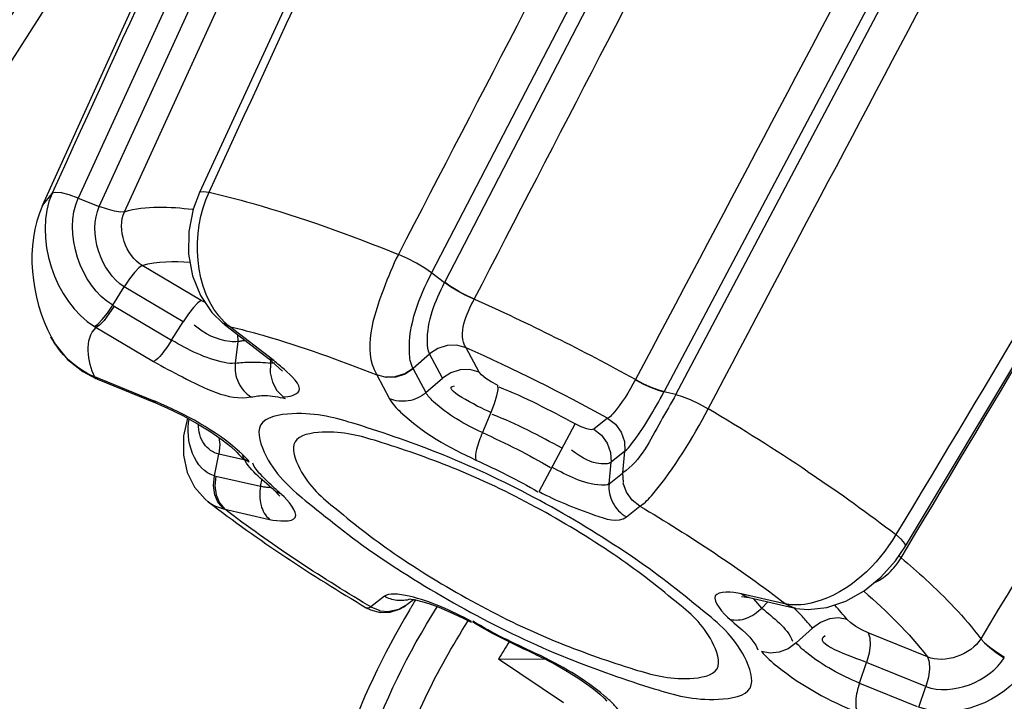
# Paper-space layout 'Sheet' of a CAD drawing. Header units: inches. Extents: x 0.2 to 10.8, y 0.2 to 8.3.
# Tile 105 of 256: x 5.3701 to 5.4465, y 1.6045 to 1.6573. Entities that reach past the tile are written whole.
import ezdxf

# ---------------------------------------------------------------- set-up
doc = ezdxf.new("R2010")
doc.units = ezdxf.units.IN
doc.header["$MEASUREMENT"] = 0
doc.layers.get('0').update_dxf_attribs({"lineweight": 5})

psp = doc.layouts.new('Sheet')

# ---------------------------------------------------------------- linework, layer by layer
at = {"color": 0, "linetype": 'ByBlock', "lineweight": -3}
for p, q in [((5.371901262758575, 1.642926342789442), (5.393770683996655, 1.691163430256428)), ((5.39217569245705, 1.681824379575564), (5.374668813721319, 1.643494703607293)), ((5.401736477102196, 1.682272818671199), (5.384073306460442, 1.643928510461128)), ((5.37629473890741, 1.64284843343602), (5.393809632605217, 1.681164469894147)), ((5.378244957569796, 1.64243840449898), (5.395747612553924, 1.680711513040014)), ((5.421615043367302, 1.675426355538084), (5.402061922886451, 1.637717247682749)), ((5.403084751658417, 1.636973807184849), (5.422593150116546, 1.674660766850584)), ((5.439954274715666, 1.666011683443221), (5.420080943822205, 1.628500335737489)), ((5.421005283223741, 1.628273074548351), (5.440863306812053, 1.665833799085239)), ((5.318550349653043, 1.574306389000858), (5.374496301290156, 1.661969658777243)), ((5.438800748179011, 1.616515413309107), (5.460537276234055, 1.652818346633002)), ((5.371901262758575, 1.642926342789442), (5.372641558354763, 1.643867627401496)), ((5.374667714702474, 1.643496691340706), (5.376295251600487, 1.642846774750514)), ((5.384202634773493, 1.635571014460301), (5.379624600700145, 1.638281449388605)), ((5.402066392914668, 1.637715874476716), (5.403063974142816, 1.63694353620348)), ((5.377338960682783, 1.635192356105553), (5.378237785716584, 1.636619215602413)), ((5.382807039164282, 1.633914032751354), (5.378237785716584, 1.636619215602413)), ((5.377338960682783, 1.635192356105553), (5.377452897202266, 1.635123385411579)), ((5.377452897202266, 1.635123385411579), (5.381907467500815, 1.632486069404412)), ((5.384504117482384, 1.635409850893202), (5.384202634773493, 1.635571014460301)), ((5.375930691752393, 1.633541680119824), (5.380512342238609, 1.630828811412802)), ((5.381907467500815, 1.632486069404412), (5.382807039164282, 1.633914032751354)), ((5.385989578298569, 1.633712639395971), (5.385877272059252, 1.633801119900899)), ((5.386294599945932, 1.633616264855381), (5.385877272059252, 1.633801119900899)), ((5.385989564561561, 1.633712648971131), (5.389417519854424, 1.631067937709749)), ((5.386388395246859, 1.633540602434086), (5.385989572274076, 1.633712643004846)), ((5.386388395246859, 1.633540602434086), (5.386294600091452, 1.633616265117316)), ((5.389816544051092, 1.630895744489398), (5.386388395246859, 1.633540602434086)), ((5.387024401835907, 1.632914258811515), (5.387036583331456, 1.63236987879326)), ((5.387036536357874, 1.632369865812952), (5.386841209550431, 1.630692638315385)), ((5.400617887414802, 1.63031199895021), (5.401903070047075, 1.631420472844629)), ((5.402907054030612, 1.629532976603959), (5.401903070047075, 1.631420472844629)), ((5.405735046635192, 1.630009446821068), (5.404729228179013, 1.631900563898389)), ((5.389417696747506, 1.631067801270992), (5.389816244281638, 1.630895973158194)), ((5.389417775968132, 1.631067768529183), (5.390512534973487, 1.630073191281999)), ((5.389574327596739, 1.630712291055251), (5.389606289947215, 1.63091745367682)), ((5.375958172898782, 1.629629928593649), (5.375830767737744, 1.629684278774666)), ((5.375830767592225, 1.629684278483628), (5.376033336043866, 1.629508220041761)), ((5.397783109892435, 1.629842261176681), (5.397814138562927, 1.629787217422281)), ((5.397814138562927, 1.629787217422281), (5.398792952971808, 1.627946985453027)), ((5.400642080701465, 1.630263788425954), (5.401620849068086, 1.628423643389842)), ((5.375958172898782, 1.629629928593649), (5.376170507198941, 1.629451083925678)), ((5.380434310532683, 1.627814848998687), (5.375958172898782, 1.629629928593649)), ((5.376170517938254, 1.629451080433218), (5.376035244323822, 1.629507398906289)), ((5.376170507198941, 1.629451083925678), (5.380646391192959, 1.627636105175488)), ((5.401620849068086, 1.628423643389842), (5.402907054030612, 1.629532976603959)), ((5.420999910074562, 1.628276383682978), (5.420070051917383, 1.628468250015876)), ((5.380646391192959, 1.627636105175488), (5.380433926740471, 1.627815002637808)), ((5.380672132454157, 1.62771682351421), (5.380434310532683, 1.627814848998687)), ((5.406655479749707, 1.62686461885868), (5.405997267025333, 1.62531728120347)), ((5.410395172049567, 1.620743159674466), (5.413177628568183, 1.625994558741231)), ((5.415702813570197, 1.626429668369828), (5.414625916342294, 1.62557689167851)), ((5.385236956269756, 1.621972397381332), (5.38557186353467, 1.623643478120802)), ((5.387502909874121, 1.623200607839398), (5.38557186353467, 1.623643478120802)), ((5.417047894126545, 1.623869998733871), (5.415972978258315, 1.623018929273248)), ((5.416888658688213, 1.62220018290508), (5.417047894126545, 1.623869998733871)), ((5.41581362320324, 1.621347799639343), (5.415972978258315, 1.623018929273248)), ((5.41581362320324, 1.621347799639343), (5.416861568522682, 1.622177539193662)), ((5.416930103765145, 1.62144425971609), (5.416888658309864, 1.622200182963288)), ((5.431239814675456, 1.622288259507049), (5.431485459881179, 1.622123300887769)), ((5.385236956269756, 1.621972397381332), (5.385326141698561, 1.621950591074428)), ((5.385326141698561, 1.621950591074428), (5.388801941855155, 1.621153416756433)), ((5.388801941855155, 1.621153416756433), (5.388916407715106, 1.621724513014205)), ((5.389799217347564, 1.620898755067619), (5.390285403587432, 1.62039846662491)), ((5.385926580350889, 1.619409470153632), (5.389497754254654, 1.618590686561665)), ((5.417160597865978, 1.618789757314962), (5.418208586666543, 1.619619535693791)), ((5.438461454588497, 1.615619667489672), (5.438944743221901, 1.616429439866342)), ((5.43846550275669, 1.615618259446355), (5.438301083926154, 1.615772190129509)), ((5.398396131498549, 1.612627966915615), (5.397348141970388, 1.611798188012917)), ((5.400151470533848, 1.611990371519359), (5.400649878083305, 1.612384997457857)), ((5.400300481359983, 1.612430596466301), (5.400649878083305, 1.612384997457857)), ((5.429534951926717, 1.612029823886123), (5.426058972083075, 1.612827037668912)), ((5.426090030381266, 1.612616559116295), (5.426666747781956, 1.612523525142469)), ((5.426667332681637, 1.612523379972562), (5.43014310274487, 1.611726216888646)), ((5.427672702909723, 1.611718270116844), (5.427036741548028, 1.612425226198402)), ((5.428128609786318, 1.612188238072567), (5.427672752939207, 1.611718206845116)), ((5.397348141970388, 1.611798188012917), (5.39711824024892, 1.611935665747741)), ((5.397348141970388, 1.611798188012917), (5.3980499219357, 1.611525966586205)), ((5.39878745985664, 1.611466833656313), (5.399517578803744, 1.611628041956)), ((5.399517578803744, 1.611628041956), (5.400121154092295, 1.611973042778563)), ((5.399916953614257, 1.611821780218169), (5.40012377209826, 1.611968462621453)), ((5.429631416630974, 1.612010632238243), (5.429534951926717, 1.612029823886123)), ((5.429534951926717, 1.612029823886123), (5.430144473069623, 1.611731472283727)), ((5.43014310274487, 1.611726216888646), (5.430046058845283, 1.611752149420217)), ((5.430276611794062, 1.611697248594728), (5.430143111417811, 1.611726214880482)), ((5.430144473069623, 1.611731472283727), (5.430276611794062, 1.611697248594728)), ((5.405128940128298, 1.610610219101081), (5.405161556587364, 1.610674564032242)), ((5.430335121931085, 1.609008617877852), (5.43158143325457, 1.610161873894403)), ((5.440493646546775, 1.607935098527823), (5.435893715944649, 1.609800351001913)), ((5.407239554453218, 1.607759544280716), (5.410815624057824, 1.607785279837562)), ((5.412286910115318, 1.604377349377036), (5.407239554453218, 1.607759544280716)), ((5.410164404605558, 1.608099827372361), (5.410071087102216, 1.608226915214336)), ((5.435232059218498, 1.60590101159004), (5.435784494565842, 1.607502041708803)), ((5.44037561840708, 1.605640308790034), (5.435784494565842, 1.607502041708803)), ((5.435232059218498, 1.60590101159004), (5.439707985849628, 1.604086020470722)), ((5.439823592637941, 1.604040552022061), (5.44037561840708, 1.605640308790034))]:
    psp.add_line(p, q, dxfattribs=at)
for points in [[(5.374668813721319, 1.643494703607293), (5.373967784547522, 1.643742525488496), (5.373360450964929, 1.6438946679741), (5.372902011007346, 1.643938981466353), (5.372635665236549, 1.643870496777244)], [(5.384071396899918, 1.643927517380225), (5.383580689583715, 1.642629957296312), (5.383240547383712, 1.640910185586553), (5.383222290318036, 1.639164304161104), (5.383528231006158, 1.637481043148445), (5.384143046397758, 1.635943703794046), (5.385033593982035, 1.634627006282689), (5.385871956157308, 1.63380543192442)], [(5.384073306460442, 1.643928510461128), (5.384110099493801, 1.643972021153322), (5.384359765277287, 1.644021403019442), (5.384805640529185, 1.643958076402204)], [(5.378244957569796, 1.64243840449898), (5.377938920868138, 1.642414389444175), (5.37748857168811, 1.642480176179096), (5.376927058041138, 1.642628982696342), (5.37629473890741, 1.64284843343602)], [(5.402061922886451, 1.637717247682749), (5.401539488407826, 1.638078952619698), (5.400895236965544, 1.638458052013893), (5.400188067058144, 1.638821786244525), (5.39948197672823, 1.639136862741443)], [(5.379624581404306, 1.638281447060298), (5.379365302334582, 1.638098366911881), (5.379031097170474, 1.637736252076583), (5.378644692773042, 1.637229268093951), (5.378237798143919, 1.63661923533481)], [(5.405358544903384, 1.635658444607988), (5.40471984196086, 1.635959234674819), (5.404094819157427, 1.636289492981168), (5.403529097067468, 1.636625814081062), (5.403063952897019, 1.636943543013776)], [(5.375930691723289, 1.633541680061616), (5.376187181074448, 1.633725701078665), (5.376527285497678, 1.634084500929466), (5.376922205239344, 1.634587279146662), (5.377338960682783, 1.635192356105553)], [(5.377452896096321, 1.63512338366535), (5.377048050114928, 1.634519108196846), (5.376663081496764, 1.63401877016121), (5.376321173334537, 1.633653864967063), (5.376057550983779, 1.633466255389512)], [(5.384202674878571, 1.635571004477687), (5.383943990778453, 1.635388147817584), (5.383604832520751, 1.63502820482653), (5.383214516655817, 1.634522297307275), (5.382806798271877, 1.633914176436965)], [(5.37255621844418, 1.632731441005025), (5.372898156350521, 1.632143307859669), (5.373836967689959, 1.630989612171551), (5.375009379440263, 1.630052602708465), (5.376033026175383, 1.629508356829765)], [(5.404729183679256, 1.631900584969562), (5.404019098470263, 1.632089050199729), (5.403270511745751, 1.632066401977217), (5.402544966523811, 1.631837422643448), (5.401903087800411, 1.631420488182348)], [(5.389574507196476, 1.630712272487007), (5.389551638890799, 1.629948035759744), (5.389717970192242, 1.629216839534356), (5.390059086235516, 1.628582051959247), (5.390545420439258, 1.628098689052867)], [(5.400642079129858, 1.630263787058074), (5.400005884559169, 1.629850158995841), (5.39929007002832, 1.629622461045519), (5.398535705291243, 1.629597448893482), (5.397814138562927, 1.629787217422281)], [(5.398493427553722, 1.629653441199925), (5.399244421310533, 1.629673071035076), (5.399973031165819, 1.629898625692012), (5.400617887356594, 1.630311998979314)], [(5.405735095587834, 1.630009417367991), (5.405025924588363, 1.630197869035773), (5.404275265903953, 1.630177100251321), (5.403547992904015, 1.629948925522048), (5.402907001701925, 1.629533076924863)], [(5.407167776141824, 1.628990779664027), (5.406683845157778, 1.629242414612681), (5.40625200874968, 1.629517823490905), (5.405921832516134, 1.629784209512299), (5.405735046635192, 1.630009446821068)], [(5.407167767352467, 1.628990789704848), (5.407187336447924, 1.628660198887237), (5.40710255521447, 1.628165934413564), (5.40692059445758, 1.627550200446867), (5.406655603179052, 1.626864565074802)], [(5.4178578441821, 1.629421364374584), (5.418485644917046, 1.629086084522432), (5.419093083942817, 1.628804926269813), (5.419635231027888, 1.628595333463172), (5.420069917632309, 1.628467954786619)], [(5.417859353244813, 1.629424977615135), (5.418489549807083, 1.629102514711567), (5.419093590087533, 1.628830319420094), (5.419640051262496, 1.628622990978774), (5.420080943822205, 1.628500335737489)], [(5.421005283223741, 1.628273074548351), (5.421497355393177, 1.628128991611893), (5.422116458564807, 1.627878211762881), (5.422807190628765, 1.627544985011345), (5.423507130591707, 1.627159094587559)], [(5.380646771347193, 1.627635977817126), (5.3815381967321, 1.627251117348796), (5.38276375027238, 1.626651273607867), (5.383921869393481, 1.626010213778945), (5.384956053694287, 1.625368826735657), (5.385825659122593, 1.624763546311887), (5.386500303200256, 1.624229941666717), (5.386956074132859, 1.623809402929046), (5.387123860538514, 1.623626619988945)], [(5.383133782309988, 1.626446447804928), (5.382832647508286, 1.62507307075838), (5.382816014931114, 1.623565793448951), (5.383115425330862, 1.622219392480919), (5.383689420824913, 1.621076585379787), (5.384501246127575, 1.620154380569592), (5.384741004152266, 1.619958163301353)], [(5.414625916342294, 1.62557689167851), (5.414432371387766, 1.62554126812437), (5.414096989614, 1.625606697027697), (5.413662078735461, 1.62576340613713), (5.413177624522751, 1.62599456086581)], [(5.415702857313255, 1.626429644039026), (5.416306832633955, 1.625963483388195), (5.4167547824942, 1.625343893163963), (5.417009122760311, 1.624625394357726), (5.417047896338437, 1.623870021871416)], [(5.414625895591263, 1.625576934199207), (5.415230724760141, 1.625109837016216), (5.415678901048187, 1.624491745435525), (5.415933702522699, 1.623774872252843), (5.415972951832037, 1.623018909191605)], [(5.385558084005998, 1.624949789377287), (5.385637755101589, 1.62440075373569), (5.385571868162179, 1.62364350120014)], [(5.387126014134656, 1.623624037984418), (5.38736060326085, 1.623390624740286), (5.387928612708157, 1.623064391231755)], [(5.385926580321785, 1.619409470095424), (5.385523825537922, 1.619878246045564), (5.38526248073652, 1.620497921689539), (5.385163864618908, 1.621215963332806), (5.385236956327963, 1.621972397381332)], [(5.385326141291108, 1.621950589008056), (5.385258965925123, 1.621200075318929), (5.385356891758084, 1.620490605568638), (5.385616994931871, 1.619864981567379), (5.386021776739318, 1.619387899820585)], [(5.418208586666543, 1.619619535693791), (5.417608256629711, 1.620082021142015), (5.417163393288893, 1.620690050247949), (5.416903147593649, 1.621410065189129)], [(5.438800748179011, 1.616515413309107), (5.438807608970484, 1.616529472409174), (5.438755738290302, 1.616728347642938), (5.438497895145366, 1.617030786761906), (5.43805582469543, 1.617410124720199)], [(5.430294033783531, 1.611693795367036), (5.431249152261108, 1.611597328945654), (5.432694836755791, 1.61175094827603), (5.434166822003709, 1.612245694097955), (5.43558434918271, 1.613046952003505), (5.436890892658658, 1.614108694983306), (5.438029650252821, 1.61537217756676), (5.438803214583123, 1.616512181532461)], [(5.400649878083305, 1.612384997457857), (5.400700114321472, 1.612377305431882), (5.401195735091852, 1.612259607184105), (5.401844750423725, 1.612060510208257), (5.402622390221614, 1.611775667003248), (5.403502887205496, 1.611405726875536), (5.404458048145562, 1.610955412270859), (5.405128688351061, 1.610610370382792)], [(5.396999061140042, 1.611737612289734), (5.397321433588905, 1.611573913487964), (5.398080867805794, 1.611375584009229), (5.39886003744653, 1.611402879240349), (5.399569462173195, 1.611630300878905), (5.399918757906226, 1.611822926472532)], [(5.3980231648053, 1.6115023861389), (5.398772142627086, 1.611445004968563), (5.399499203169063, 1.611609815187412), (5.399916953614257, 1.611821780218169)], [(5.434287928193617, 1.610817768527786), (5.433617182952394, 1.610950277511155), (5.43290142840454, 1.61087806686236), (5.432202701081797, 1.610607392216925), (5.431581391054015, 1.610161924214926)], [(5.435893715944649, 1.609800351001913), (5.435411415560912, 1.610023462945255), (5.434947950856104, 1.610288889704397), (5.434557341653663, 1.610564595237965), (5.434287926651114, 1.610817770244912)], [(5.435893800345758, 1.609800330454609), (5.436039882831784, 1.609415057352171), (5.436070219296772, 1.608871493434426), (5.435982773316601, 1.608215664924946), (5.435784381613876, 1.607502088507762)], [(5.444629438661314, 1.609342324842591), (5.444919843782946, 1.609031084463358), (5.445341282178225, 1.608672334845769), (5.445873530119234, 1.608284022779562), (5.446476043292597, 1.607897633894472)], [(5.444631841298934, 1.609335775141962), (5.44491580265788, 1.609013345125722), (5.445337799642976, 1.60864529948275), (5.445865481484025, 1.608255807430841), (5.446458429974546, 1.607868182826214)], [(5.430335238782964, 1.60900847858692), (5.429714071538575, 1.608562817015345), (5.429015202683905, 1.608292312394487), (5.428299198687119, 1.60822040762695), (5.427628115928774, 1.608353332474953)], [(5.410164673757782, 1.608099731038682), (5.410791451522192, 1.607797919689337), (5.411729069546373, 1.607307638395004), (5.412599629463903, 1.606808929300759), (5.413384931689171, 1.606318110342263), (5.414071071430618, 1.605849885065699), (5.414648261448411, 1.605417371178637), (5.415107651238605, 1.605034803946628), (5.415438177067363, 1.604722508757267), (5.415626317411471, 1.604514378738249), (5.415643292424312, 1.604493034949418)], [(5.440493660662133, 1.607935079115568), (5.440639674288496, 1.607550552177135), (5.440665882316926, 1.607008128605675), (5.440575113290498, 1.606352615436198), (5.440375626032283, 1.605640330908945)]]:
    psp.add_lwpolyline(points, dxfattribs=at)
for centre, radius, start, end in [((-22.25040723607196, 19.23063661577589), 32.73633915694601, 327.3633304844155, 327.5453254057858), ((5.338538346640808, 1.485975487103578), 0.163920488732, 61.05929451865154, 65.94347870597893), ((5.342930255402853, 1.494202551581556), 0.150929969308, 61.17335871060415, 65.8294206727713), ((5.338901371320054, 1.484229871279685), 0.166091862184, 56.22396261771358, 59.37735387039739), ((5.379987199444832, 1.615729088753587), 0.0108244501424, 47.78985409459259, 48.42330264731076), ((5.38385417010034, 1.613397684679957), 0.009698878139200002, 47.29557252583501, 47.9415190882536), ((5.462467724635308, 1.575003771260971), 0.07208159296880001, 148.9421712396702, 149.3135487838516), ((5.462713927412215, 1.574855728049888), 0.07236887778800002, 148.7943815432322, 148.942326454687), ((5.462161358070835, 1.575185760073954), 0.07172524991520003, 149.3136723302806, 149.523764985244), ((5.421012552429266, 1.602129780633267), 0.013251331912, 45.6930696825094, 46.28180853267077), ((5.398824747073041, 1.584032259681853), 0.02668073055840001, 64.77422680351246, 65.06920978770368)]:
    psp.add_arc(centre, radius, start, end, dxfattribs=at)
for points in [[(5.390152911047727, 1.682234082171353), (5.384314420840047, 1.669445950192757), (5.378472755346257, 1.656659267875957), (5.372635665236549, 1.643870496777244)], [(5.384805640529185, 1.643958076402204), (5.39063668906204, 1.656643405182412), (5.396485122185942, 1.669320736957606), (5.402318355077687, 1.682005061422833)], [(5.419061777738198, 1.676870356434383), (5.412530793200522, 1.664294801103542), (5.406013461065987, 1.651712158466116), (5.39948197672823, 1.639136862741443)], [(5.405359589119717, 1.635656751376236), (5.411857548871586, 1.648217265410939), (5.41837026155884, 1.660770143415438), (5.424868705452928, 1.673330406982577)], [(5.437719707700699, 1.66692398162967), (5.431094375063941, 1.654427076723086), (5.424485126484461, 1.641921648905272), (5.417859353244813, 1.629424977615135)], [(5.423507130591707, 1.627159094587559), (5.430121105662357, 1.639693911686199), (5.43675191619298, 1.652219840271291), (5.443366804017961, 1.66475417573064)], [(5.45981940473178, 1.65372826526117), (5.45255998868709, 1.641625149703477), (5.445317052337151, 1.629512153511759), (5.43805582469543, 1.617410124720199)], [(5.438944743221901, 1.616429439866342), (5.446004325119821, 1.628256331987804), (5.453076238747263, 1.640075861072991), (5.46013437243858, 1.651903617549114)], [(5.466475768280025, 1.645450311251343), (5.459192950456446, 1.633414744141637), (5.451912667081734, 1.621377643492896), (5.444629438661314, 1.609342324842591)], [(5.372641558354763, 1.643867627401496), (5.371146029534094, 1.640579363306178), (5.372834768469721, 1.635403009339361), (5.375930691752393, 1.633541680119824)], [(5.377338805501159, 1.635192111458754), (5.374832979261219, 1.636667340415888), (5.373462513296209, 1.640850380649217), (5.374667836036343, 1.643496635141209)], [(5.385982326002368, 1.633899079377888), (5.383570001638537, 1.636259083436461), (5.383380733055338, 1.640897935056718), (5.384809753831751, 1.643955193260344)], [(5.371901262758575, 1.642926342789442), (5.370495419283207, 1.639825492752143), (5.370990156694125, 1.635756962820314), (5.372555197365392, 1.63273333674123)], [(5.378237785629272, 1.636619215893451), (5.37638715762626, 1.637760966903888), (5.375397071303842, 1.640866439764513), (5.376295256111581, 1.642846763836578)], [(5.378239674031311, 1.642441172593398), (5.379925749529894, 1.642957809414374), (5.381775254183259, 1.642832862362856), (5.383526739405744, 1.642627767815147)], [(5.379624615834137, 1.638281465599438), (5.378355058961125, 1.639005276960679), (5.377633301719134, 1.64111148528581), (5.378239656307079, 1.642441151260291)], [(5.379624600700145, 1.638281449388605), (5.380810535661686, 1.63862139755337), (5.382086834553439, 1.638613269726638), (5.383317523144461, 1.63852717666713)], [(5.40472930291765, 1.631900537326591), (5.404034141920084, 1.632963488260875), (5.404780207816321, 1.634527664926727), (5.405358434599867, 1.635658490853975)], [(5.375958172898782, 1.629629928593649), (5.375382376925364, 1.630772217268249), (5.375098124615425, 1.632620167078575), (5.376057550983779, 1.633466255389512)], [(5.375830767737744, 1.629684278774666), (5.37446739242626, 1.630289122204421), (5.373239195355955, 1.631405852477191), (5.372552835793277, 1.632730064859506)], [(5.406655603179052, 1.626864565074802), (5.405597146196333, 1.627357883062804), (5.402671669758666, 1.628812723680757), (5.403832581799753, 1.62893912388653)], [(5.413177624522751, 1.62599456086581), (5.411252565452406, 1.627019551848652), (5.409323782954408, 1.628062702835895), (5.407286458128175, 1.628841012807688)], [(5.387170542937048, 1.623826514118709), (5.385282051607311, 1.625502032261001), (5.383000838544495, 1.626741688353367), (5.380672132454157, 1.62771682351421)], [(5.412181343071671, 1.624109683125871), (5.410411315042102, 1.625052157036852), (5.408637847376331, 1.626011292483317), (5.406764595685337, 1.626726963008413)], [(5.385236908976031, 1.621972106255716), (5.383673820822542, 1.622317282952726), (5.382910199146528, 1.62479284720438), (5.383269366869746, 1.626352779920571)], [(5.405997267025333, 1.62531728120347), (5.407793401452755, 1.624482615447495), (5.409595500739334, 1.623639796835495), (5.411281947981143, 1.622601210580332)], [(5.389798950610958, 1.620898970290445), (5.388916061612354, 1.621695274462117), (5.387856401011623, 1.622440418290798), (5.387399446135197, 1.623538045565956)], [(5.405485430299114, 1.623190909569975), (5.407120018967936, 1.622431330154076), (5.408760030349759, 1.621664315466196), (5.410294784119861, 1.620719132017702)], [(5.431485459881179, 1.622123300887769), (5.433720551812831, 1.620619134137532), (5.435917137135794, 1.619054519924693), (5.438051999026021, 1.617411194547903)], [(5.384738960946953, 1.619959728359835), (5.388646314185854, 1.616968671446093), (5.392772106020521, 1.614256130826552), (5.396999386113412, 1.611737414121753)], [(5.39711824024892, 1.611935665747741), (5.393296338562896, 1.61422585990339), (5.389562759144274, 1.616683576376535), (5.386021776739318, 1.619387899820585)], [(5.418208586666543, 1.619619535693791), (5.422111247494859, 1.617290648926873), (5.425923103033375, 1.614788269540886), (5.429534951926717, 1.612029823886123)], [(5.435573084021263, 1.613017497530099), (5.437346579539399, 1.611463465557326), (5.439067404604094, 1.609812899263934), (5.440493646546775, 1.607935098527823)], [(5.405161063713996, 1.610674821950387), (5.403626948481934, 1.611491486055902), (5.402019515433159, 1.612232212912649), (5.400327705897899, 1.612629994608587)], [(5.400345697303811, 1.61156343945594), (5.398313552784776, 1.608110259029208), (5.396537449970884, 1.604471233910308), (5.395248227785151, 1.600677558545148)], [(5.427672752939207, 1.611718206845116), (5.428539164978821, 1.610936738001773), (5.429623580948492, 1.61023088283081), (5.430042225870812, 1.609141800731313)], [(5.410164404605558, 1.608099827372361), (5.408487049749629, 1.608879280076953), (5.406804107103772, 1.609666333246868), (5.40522924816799, 1.610636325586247)], [(5.410071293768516, 1.60822681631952), (5.408436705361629, 1.608986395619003), (5.40679669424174, 1.60975341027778), (5.405261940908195, 1.610698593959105)], [(5.425205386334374, 1.610818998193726), (5.425993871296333, 1.61010783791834), (5.426980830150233, 1.609465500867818), (5.427361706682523, 1.608474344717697)], [(5.435784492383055, 1.607502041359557), (5.434602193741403, 1.607981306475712), (5.431487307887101, 1.60892610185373), (5.432576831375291, 1.60958977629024)], [(5.444634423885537, 1.609339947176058), (5.443876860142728, 1.608094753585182), (5.44183398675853, 1.607362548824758), (5.440493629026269, 1.60793513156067)], [(5.41544878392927, 1.604917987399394), (5.413878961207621, 1.606250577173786), (5.412058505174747, 1.607291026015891), (5.410195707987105, 1.608168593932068)], [(5.440375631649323, 1.605640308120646), (5.442391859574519, 1.604867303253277), (5.445334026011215, 1.606024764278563), (5.446458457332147, 1.607868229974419)], [(5.447996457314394, 1.606938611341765), (5.446493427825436, 1.604469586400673), (5.442498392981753, 1.602944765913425), (5.43982353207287, 1.604040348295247)], [(5.439727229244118, 1.601735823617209), (5.443071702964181, 1.600403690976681), (5.448030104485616, 1.602274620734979), (5.449905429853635, 1.605347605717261)]]:
    psp.add_open_spline(points, degree=3, dxfattribs=at)
for points, knots in [([(5.384809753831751, 1.643955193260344), (5.385920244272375, 1.643698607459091), (5.390906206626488, 1.642394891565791), (5.395764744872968, 1.640638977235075), (5.399483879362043, 1.639134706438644)], [0, 0, 0, 0, 0.2212424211, 1, 1, 1, 1]), ([(5.399483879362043, 1.639134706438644), (5.399039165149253, 1.638259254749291), (5.397895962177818, 1.635410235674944), (5.396691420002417, 1.631754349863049), (5.397783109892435, 1.629842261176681)], [0, 0, 0, 0, 0.3084224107, 1, 1, 1, 1]), ([(5.400617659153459, 1.630311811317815), (5.400410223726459, 1.630675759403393), (5.400088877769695, 1.633318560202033), (5.40109438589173, 1.635811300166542), (5.402066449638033, 1.637715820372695)], [0, 0, 0, 0, 0.1638193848, 1, 1, 1, 1]), ([(5.401903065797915, 1.631420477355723), (5.401765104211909, 1.631697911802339), (5.401587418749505, 1.633667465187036), (5.402335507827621, 1.635519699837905), (5.403063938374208, 1.636943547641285)], [0, 0, 0, 0, 0.1622895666, 1, 1, 1, 1]), ([(5.405358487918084, 1.635658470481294), (5.404929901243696, 1.635853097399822), (5.404149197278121, 1.636257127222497), (5.403402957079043, 1.63672599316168), (5.403080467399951, 1.636975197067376)], [0, 0, 0, 0, 0.5359526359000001, 1, 1, 1, 1]), ([(5.387036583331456, 1.63236987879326), (5.386841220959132, 1.632337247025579), (5.385611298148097, 1.632410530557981), (5.384407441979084, 1.632962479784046), (5.383660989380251, 1.633659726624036)], [0, 0, 0, 0, 0.1624166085, 1, 1, 1, 1]), ([(5.386294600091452, 1.633616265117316), (5.386240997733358, 1.633661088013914), (5.38613505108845, 1.63375337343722), (5.386032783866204, 1.633849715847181), (5.385982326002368, 1.633899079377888)], [0, 0, 0, 0, 0.4974543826, 1, 1, 1, 1]), ([(5.386388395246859, 1.633540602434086), (5.387257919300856, 1.633334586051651), (5.391136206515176, 1.632306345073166), (5.394920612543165, 1.630947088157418), (5.397814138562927, 1.629787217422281)], [0, 0, 0, 0, 0.2227901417, 1, 1, 1, 1]), ([(5.381907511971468, 1.63248604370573), (5.381664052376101, 1.632099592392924), (5.381242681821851, 1.631530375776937), (5.380760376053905, 1.63093272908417), (5.380511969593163, 1.630829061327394)], [0, 0, 0, 0, 0.6291992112, 1, 1, 1, 1]), ([(5.3868411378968, 1.630692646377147), (5.386567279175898, 1.630645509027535), (5.384781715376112, 1.630920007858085), (5.383185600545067, 1.631729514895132), (5.381907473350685, 1.632486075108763)], [0, 0, 0, 0, 0.1576081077, 1, 1, 1, 1]), ([(5.387634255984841, 1.632443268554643), (5.387531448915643, 1.632435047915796), (5.387331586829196, 1.632415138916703), (5.38713278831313, 1.63238634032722), (5.387036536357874, 1.632369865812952)], [0, 0, 0, 0, 0.5136550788, 1, 1, 1, 1]), ([(5.380512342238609, 1.630828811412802), (5.381237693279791, 1.630399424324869), (5.383592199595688, 1.629226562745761), (5.386238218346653, 1.627771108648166), (5.38805841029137, 1.628080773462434)], [0, 0, 0, 0, 0.3134377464, 1, 1, 1, 1]), ([(5.386841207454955, 1.630692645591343), (5.386782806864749, 1.63019132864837), (5.386945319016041, 1.629147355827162), (5.38763971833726, 1.628343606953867), (5.38805852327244, 1.62808082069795)], [0, 0, 0, 0, 0.5051465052, 1, 1, 1, 1]), ([(5.386841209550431, 1.630692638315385), (5.38703406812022, 1.6307256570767), (5.387444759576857, 1.630774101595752), (5.387857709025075, 1.630789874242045), (5.388074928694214, 1.630791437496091)], [0, 0, 0, 0, 0.4738905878, 1, 1, 1, 1]), ([(5.388074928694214, 1.630791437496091), (5.388314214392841, 1.630793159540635), (5.388815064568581, 1.630779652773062), (5.389314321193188, 1.630739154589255), (5.389574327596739, 1.630712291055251)], [0, 0, 0, 0, 0.477931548, 1, 1, 1, 1]), ([(5.389873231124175, 1.630699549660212), (5.389826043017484, 1.630697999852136), (5.389726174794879, 1.63069910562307), (5.389626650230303, 1.630706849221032), (5.389574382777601, 1.630712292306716)], [0, 0, 0, 0, 0.4732539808, 1, 1, 1, 1]), ([(5.390646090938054, 1.630202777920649), (5.390518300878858, 1.63031966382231), (5.390246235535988, 1.630556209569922), (5.389964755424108, 1.630781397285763), (5.389816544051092, 1.630895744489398)], [0, 0, 0, 0, 0.480560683, 1, 1, 1, 1]), ([(5.390545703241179, 1.628098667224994), (5.390983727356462, 1.628053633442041), (5.392606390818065, 1.628540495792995), (5.39113881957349, 1.629752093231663), (5.390646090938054, 1.630202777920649)], [0, 0, 0, 0, 0.3973805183, 1, 1, 1, 1]), ([(5.417860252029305, 1.629425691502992), (5.417358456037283, 1.62849043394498), (5.416736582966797, 1.627427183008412), (5.415860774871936, 1.626505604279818), (5.415702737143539, 1.626429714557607)], [0, 0, 0, 0, 0.8582382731, 1, 1, 1, 1]), ([(5.38805841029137, 1.628080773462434), (5.388413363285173, 1.628141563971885), (5.389304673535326, 1.628261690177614), (5.390197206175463, 1.628090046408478), (5.39071144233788, 1.62795364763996)], [0, 0, 0, 0, 0.4036600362, 1, 1, 1, 1]), ([(5.401620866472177, 1.628423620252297), (5.401239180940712, 1.6280944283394), (5.400293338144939, 1.62764053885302), (5.399242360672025, 1.627752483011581), (5.398792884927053, 1.62794716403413)], [0, 0, 0, 0, 0.507148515, 1, 1, 1, 1]), ([(5.405997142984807, 1.625317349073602), (5.404631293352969, 1.625951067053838), (5.403032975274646, 1.626842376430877), (5.401759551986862, 1.628163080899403), (5.401620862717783, 1.628423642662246)], [0, 0, 0, 0, 0.8360948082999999, 1, 1, 1, 1]), ([(5.421000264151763, 1.628276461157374), (5.420624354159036, 1.627575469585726), (5.419364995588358, 1.625512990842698), (5.418264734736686, 1.62311743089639), (5.416888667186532, 1.62220002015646)], [0, 0, 0, 0, 0.3247593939, 1, 1, 1, 1]), ([(5.417047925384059, 1.623869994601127), (5.417249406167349, 1.624028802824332), (5.418400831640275, 1.625488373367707), (5.419323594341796, 1.62707398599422), (5.420069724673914, 1.628468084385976)], [0, 0, 0, 0, 0.1395963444, 1, 1, 1, 1]), ([(5.398792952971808, 1.627946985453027), (5.399005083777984, 1.627548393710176), (5.400954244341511, 1.625528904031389), (5.4033966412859, 1.624162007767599), (5.405485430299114, 1.623190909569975)], [0, 0, 0, 0, 0.1638919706, 1, 1, 1, 1]), ([(5.417480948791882, 1.615778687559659), (5.412916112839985, 1.618837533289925), (5.406042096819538, 1.622654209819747), (5.396805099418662, 1.625836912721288), (5.392410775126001, 1.627089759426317), (5.388114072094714, 1.626363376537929), (5.389482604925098, 1.622344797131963), (5.392973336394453, 1.619474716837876), (5.396134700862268, 1.616939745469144), (5.398075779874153, 1.615639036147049)], [0, 0, 0, 0, 0.3615980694, 0.5181119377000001, 0.6285922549, 0.6857355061, 0.7396947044, 0.8462392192, 1, 1, 1, 1]), ([(5.418242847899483, 1.619642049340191), (5.418618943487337, 1.619868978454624), (5.42069780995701, 1.622207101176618), (5.422255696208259, 1.624844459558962), (5.423505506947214, 1.62715868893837)], [0, 0, 0, 0, 0.1431075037, 1, 1, 1, 1]), ([(5.385571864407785, 1.623643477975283), (5.385120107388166, 1.62375874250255), (5.384220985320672, 1.624382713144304), (5.383985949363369, 1.625425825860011), (5.383982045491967, 1.625950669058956)], [0, 0, 0, 0, 0.4704224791, 1, 1, 1, 1]), ([(5.416194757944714, 1.61586369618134), (5.412258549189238, 1.618501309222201), (5.406331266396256, 1.621792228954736), (5.398366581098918, 1.624536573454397), (5.394577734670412, 1.625616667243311), (5.390873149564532, 1.624990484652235), (5.39205292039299, 1.621525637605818), (5.395062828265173, 1.619050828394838), (5.397788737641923, 1.616864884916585), (5.399462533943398, 1.615743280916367)], [0, 0, 0, 0, 0.3616128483, 0.5181208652, 0.6285948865, 0.6857349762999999, 0.7396863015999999, 0.8462307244, 1, 1, 1, 1]), ([(5.405997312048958, 1.625317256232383), (5.405817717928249, 1.624895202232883), (5.405591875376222, 1.624217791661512), (5.405405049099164, 1.623454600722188), (5.405485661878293, 1.623190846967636)], [0, 0, 0, 0, 0.6244959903, 1, 1, 1, 1]), ([(5.387928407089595, 1.623064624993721), (5.387832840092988, 1.623178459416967), (5.387616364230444, 1.623412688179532), (5.387385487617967, 1.623632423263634), (5.387259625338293, 1.623746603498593)], [0, 0, 0, 0, 0.4665612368, 1, 1, 1, 1]), ([(5.415972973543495, 1.623018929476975), (5.415864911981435, 1.622933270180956), (5.414721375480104, 1.622722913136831), (5.413661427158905, 1.623370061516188), (5.412909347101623, 1.623964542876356)], [0, 0, 0, 0, 0.1257520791, 1, 1, 1, 1]), ([(5.389885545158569, 1.621020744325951), (5.389519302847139, 1.621355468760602), (5.388906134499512, 1.621939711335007), (5.388324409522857, 1.622606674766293), (5.388195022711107, 1.622943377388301)], [0, 0, 0, 0, 0.5790391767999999, 1, 1, 1, 1]), ([(5.415813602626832, 1.62134781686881), (5.415658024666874, 1.621224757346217), (5.413948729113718, 1.621233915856), (5.412592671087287, 1.6219875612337), (5.411392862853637, 1.622627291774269)], [0, 0, 0, 0, 0.1273139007, 1, 1, 1, 1]), ([(5.415813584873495, 1.621347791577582), (5.415766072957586, 1.620849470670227), (5.415974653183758, 1.619800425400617), (5.416721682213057, 1.619037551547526), (5.417160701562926, 1.618789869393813)], [0, 0, 0, 0, 0.4982645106, 1, 1, 1, 1]), ([(5.388801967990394, 1.621153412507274), (5.388705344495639, 1.62067134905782), (5.388700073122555, 1.619724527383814), (5.389169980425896, 1.618860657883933), (5.389497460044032, 1.618590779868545)], [0, 0, 0, 0, 0.5367337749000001, 1, 1, 1, 1]), ([(5.38944675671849, 1.621053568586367), (5.389346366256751, 1.621059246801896), (5.389129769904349, 1.621084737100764), (5.388916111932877, 1.621127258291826), (5.388801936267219, 1.621153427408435)], [0, 0, 0, 0, 0.4619055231, 1, 1, 1, 1]), ([(5.389642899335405, 1.621051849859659), (5.389611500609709, 1.621050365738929), (5.389546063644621, 1.621049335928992), (5.389480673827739, 1.621051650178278), (5.38944675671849, 1.621053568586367)], [0, 0, 0, 0, 0.480601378, 1, 1, 1, 1]), ([(5.389497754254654, 1.618590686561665), (5.39014878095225, 1.618441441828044), (5.392460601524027, 1.618269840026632), (5.390939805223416, 1.620056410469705), (5.390432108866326, 1.620525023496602)], [0, 0, 0, 0, 0.4915392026, 1, 1, 1, 1]), ([(5.389799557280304, 1.620898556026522), (5.389878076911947, 1.620827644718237), (5.39005271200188, 1.620705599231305), (5.390250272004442, 1.620627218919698), (5.390351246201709, 1.620598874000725)], [0, 0, 0, 0, 0.5021913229, 1, 1, 1, 1]), ([(5.390351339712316, 1.620598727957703), (5.390273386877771, 1.62066903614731), (5.390117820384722, 1.620809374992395), (5.38996271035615, 1.620950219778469), (5.389885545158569, 1.621020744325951)], [0, 0, 0, 0, 0.5010445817, 1, 1, 1, 1]), ([(5.410395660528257, 1.620742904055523), (5.411767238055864, 1.62001286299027), (5.413747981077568, 1.619255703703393), (5.416513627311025, 1.618277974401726), (5.417160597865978, 1.618789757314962)], [0, 0, 0, 0, 0.653203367, 1, 1, 1, 1]), ([(5.384749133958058, 1.619968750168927), (5.384920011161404, 1.619835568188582), (5.385294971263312, 1.619603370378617), (5.385711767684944, 1.619459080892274), (5.385926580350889, 1.619409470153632)], [0, 0, 0, 0, 0.4956318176, 1, 1, 1, 1]), ([(5.438051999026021, 1.617411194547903), (5.436665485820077, 1.615058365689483), (5.433857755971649, 1.612332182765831), (5.430330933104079, 1.61188826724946), (5.429631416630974, 1.612010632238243)], [0, 0, 0, 0, 0.7936312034, 1, 1, 1, 1]), ([(5.398075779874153, 1.615639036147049), (5.40264061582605, 1.61258019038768), (5.409514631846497, 1.60876351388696), (5.418751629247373, 1.60558081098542), (5.423145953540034, 1.604327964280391), (5.427442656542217, 1.605054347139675), (5.426074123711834, 1.609072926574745), (5.422583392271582, 1.611943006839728), (5.419422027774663, 1.614477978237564), (5.417480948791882, 1.615778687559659)], [0, 0, 0, 0, 0.3615980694, 0.5181119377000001, 0.6285922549, 0.6857355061, 0.7396947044, 0.8462392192, 1, 1, 1, 1]), ([(5.399462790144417, 1.615743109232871), (5.403399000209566, 1.613105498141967), (5.409326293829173, 1.609814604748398), (5.417290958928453, 1.607070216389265), (5.421079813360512, 1.605990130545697), (5.42478439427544, 1.606616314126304), (5.423604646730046, 1.610081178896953), (5.420594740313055, 1.612556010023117), (5.417868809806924, 1.614741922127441), (5.416195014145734, 1.615863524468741)], [0, 0, 0, 0, 0.3616126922, 0.5181205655, 0.6285945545, 0.6857346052, 0.7396864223, 0.8462309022, 1, 1, 1, 1]), ([(5.436319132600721, 1.613637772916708), (5.436753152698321, 1.613825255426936), (5.437577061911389, 1.614401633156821), (5.438204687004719, 1.615177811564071), (5.438465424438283, 1.615618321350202)], [0, 0, 0, 0, 0.4801410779, 1, 1, 1, 1]), ([(5.438465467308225, 1.615618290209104), (5.438434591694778, 1.615645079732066), (5.438374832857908, 1.615698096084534), (5.438316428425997, 1.615752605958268), (5.43828831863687, 1.615779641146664)], [0, 0, 0, 0, 0.5117481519, 1, 1, 1, 1]), ([(5.438465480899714, 1.615618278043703), (5.439109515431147, 1.615069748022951), (5.441306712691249, 1.61312477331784), (5.443382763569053, 1.611014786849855), (5.444634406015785, 1.609339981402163)], [0, 0, 0, 0, 0.288058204, 1, 1, 1, 1]), ([(5.426058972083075, 1.612827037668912), (5.425405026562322, 1.612977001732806), (5.423040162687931, 1.613109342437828), (5.424669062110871, 1.611303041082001), (5.425205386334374, 1.610818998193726)], [0, 0, 0, 0, 0.4815072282, 1, 1, 1, 1]), ([(5.400409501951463, 1.612403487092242), (5.400076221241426, 1.612299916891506), (5.399365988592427, 1.612236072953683), (5.398692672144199, 1.6124605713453), (5.398396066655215, 1.612627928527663)], [0, 0, 0, 0, 0.5061194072, 1, 1, 1, 1]), ([(5.400327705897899, 1.612629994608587), (5.399928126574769, 1.612723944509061), (5.399301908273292, 1.61283699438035), (5.398587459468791, 1.612779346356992), (5.398396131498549, 1.612627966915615)], [0, 0, 0, 0, 0.6272096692, 1, 1, 1, 1]), ([(5.426666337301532, 1.612523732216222), (5.426554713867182, 1.612549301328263), (5.426338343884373, 1.612628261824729), (5.426146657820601, 1.612754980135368), (5.426059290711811, 1.612826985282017)], [0, 0, 0, 0, 0.502852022, 1, 1, 1, 1]), ([(5.395926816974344, 1.591307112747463), (5.395306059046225, 1.594272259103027), (5.397005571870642, 1.601767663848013), (5.400236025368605, 1.608227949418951), (5.402499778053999, 1.611822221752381)], [0, 0, 0, 0, 0.4162916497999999, 1, 1, 1, 1]), ([(5.397315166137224, 1.611778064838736), (5.397263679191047, 1.611751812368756), (5.397171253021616, 1.611712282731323), (5.397065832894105, 1.611711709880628), (5.397026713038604, 1.611726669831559)], [0, 0, 0, 0, 0.5798125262, 1, 1, 1, 1]), ([(5.427672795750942, 1.611718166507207), (5.427331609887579, 1.611366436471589), (5.426571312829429, 1.610826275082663), (5.425605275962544, 1.61070667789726), (5.425205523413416, 1.610818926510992)], [0, 0, 0, 0, 0.5413203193, 1, 1, 1, 1]), ([(5.43158143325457, 1.610161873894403), (5.431381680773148, 1.610399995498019), (5.430961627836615, 1.610899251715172), (5.430513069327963, 1.611373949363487), (5.43026863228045, 1.611612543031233)], [0, 0, 0, 0, 0.4764181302, 1, 1, 1, 1]), ([(5.434287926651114, 1.610817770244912), (5.434134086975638, 1.611001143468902), (5.433817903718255, 1.611377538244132), (5.433490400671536, 1.611744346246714), (5.433317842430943, 1.611928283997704)], [0, 0, 0, 0, 0.4869286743, 1, 1, 1, 1]), ([(5.399647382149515, 1.58957173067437), (5.397892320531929, 1.591794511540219), (5.399195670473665, 1.600504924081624), (5.402411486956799, 1.606813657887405), (5.404902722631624, 1.610725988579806)], [0, 0, 0, 0, 0.3791193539, 1, 1, 1, 1]), ([(5.465746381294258, 1.610874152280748), (5.459209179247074, 1.607399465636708), (5.451373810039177, 1.593383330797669), (5.444482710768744, 1.579320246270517), (5.444829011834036, 1.571644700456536)], [0, 0, 0, 0, 0.4907175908, 1, 1, 1, 1]), ([(5.408070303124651, 1.609105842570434), (5.407927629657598, 1.608883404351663), (5.407646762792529, 1.60843704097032), (5.407373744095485, 1.607985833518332), (5.407239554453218, 1.607759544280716)], [0, 0, 0, 0, 0.50111613, 1, 1, 1, 1]), ([(5.427628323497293, 1.608353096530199), (5.427994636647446, 1.607916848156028), (5.430244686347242, 1.605949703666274), (5.432897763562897, 1.604505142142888), (5.435122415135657, 1.603602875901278)], [0, 0, 0, 0, 0.1917807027, 1, 1, 1, 1]), ([(5.435232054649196, 1.605901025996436), (5.433778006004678, 1.606490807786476), (5.432043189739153, 1.607434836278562), (5.430574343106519, 1.608722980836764), (5.430335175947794, 1.609008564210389)], [0, 0, 0, 0, 0.8081472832, 1, 1, 1, 1]), ([(5.435231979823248, 1.60590104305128), (5.435079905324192, 1.60546027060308), (5.434902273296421, 1.604712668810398), (5.434944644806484, 1.603862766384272), (5.435122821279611, 1.603602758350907)], [0, 0, 0, 0, 0.5966571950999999, 1, 1, 1, 1]), ([(5.415797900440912, 1.604609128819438), (5.415742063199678, 1.604660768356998), (5.415626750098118, 1.60476494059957), (5.415509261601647, 1.604866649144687), (5.41544878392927, 1.604917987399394)], [0, 0, 0, 0, 0.4894648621, 1, 1, 1, 1]), ([(5.416763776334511, 1.603470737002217), (5.41666276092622, 1.603660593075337), (5.41635853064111, 1.604062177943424), (5.416006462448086, 1.604416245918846), (5.415797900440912, 1.604609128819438)], [0, 0, 0, 0, 0.4308567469, 1, 1, 1, 1])]:
    psp.add_open_spline(points, degree=3, knots=knots, dxfattribs=at)

doc.saveas('drawing.dxf')
